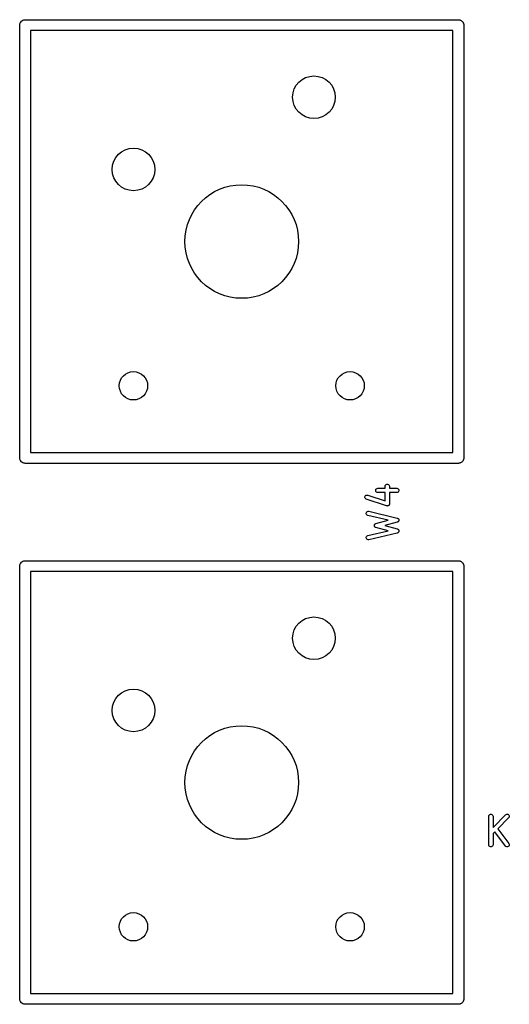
# Model space of a CAD drawing. Extents: x 85 to 363, y -189 to -115.
# Tile 1 of 38: x 85 to 102, y -189 to -154. Entities that reach past the tile are written whole.
import ezdxf

# ---------------------------------------------------------------- set-up
doc = ezdxf.new("R2010")
doc.units = 0
doc.header["$MEASUREMENT"] = 0
doc.layers.add('BLACK', color=7, linetype='CONTINUOUS')

msp = doc.modelspace()

# ---------------------------------------------------------------- linework, layer by layer
at = {"layer": 'Black'}
for p, q in [((85.061, -154.272), (85.067, -154.256)), ((85.061, -154.289), (85.061, -154.272)), ((85.067, -154.256), (85.07, -154.24)), ((85.07, -154.24), (85.078, -154.225)), ((85.078, -154.225), (85.084, -154.21)), ((85.084, -154.21), (85.094, -154.197)), ((85.094, -154.197), (85.103, -154.183)), ((85.103, -154.183), (85.116, -154.172)), ((85.116, -154.172), (85.126, -154.159)), ((85.126, -154.159), (85.141, -154.151)), ((85.141, -154.151), (85.153, -154.14)), ((85.153, -154.14), (85.169, -154.134)), ((85.169, -154.134), (85.184, -154.126)), ((85.184, -154.126), (85.2, -154.123)), ((85.2, -154.123), (85.216, -154.117)), ((85.216, -154.117), (85.232, -154.117)), ((85.232, -154.117), (85.249, -154.114)), ((85.249, -154.114), (100.489, -154.114)), ((100.489, -154.114), (100.505, -154.117)), ((100.505, -154.117), (100.522, -154.117)), ((100.522, -154.117), (100.537, -154.123)), ((100.537, -154.123), (100.554, -154.126)), ((100.554, -154.126), (100.568, -154.134)), ((100.568, -154.134), (100.584, -154.14)), ((100.584, -154.14), (100.597, -154.151)), ((100.597, -154.151), (100.611, -154.159)), ((100.611, -154.159), (100.622, -154.172)), ((100.622, -154.172), (100.635, -154.183)), ((100.635, -154.183), (100.643, -154.197)), ((100.643, -154.197), (100.654, -154.21)), ((100.654, -154.21), (100.659, -154.225)), ((100.659, -154.225), (100.668, -154.24)), ((100.668, -154.24), (100.671, -154.256)), ((100.671, -154.256), (100.676, -154.272)), ((100.676, -154.272), (100.676, -154.289)), ((85.058, -154.305), (85.061, -154.289)), ((85.058, -169.545), (85.058, -154.305)), ((85.439, -154.495), (85.439, -169.355)), ((100.298, -154.495), (85.439, -154.495)), ((100.298, -169.355), (100.298, -154.495)), ((100.676, -154.289), (100.679, -154.305)), ((100.679, -154.305), (100.679, -169.545)), ((85.439, -169.355), (100.298, -169.355)), ((85.061, -169.561), (85.058, -169.545)), ((85.061, -169.578), (85.061, -169.561)), ((85.067, -169.594), (85.061, -169.578)), ((85.07, -169.61), (85.067, -169.594)), ((85.078, -169.625), (85.07, -169.61)), ((85.084, -169.64), (85.078, -169.625)), ((85.094, -169.653), (85.084, -169.64)), ((85.103, -169.667), (85.094, -169.653)), ((85.116, -169.678), (85.103, -169.667)), ((85.126, -169.691), (85.116, -169.678)), ((85.141, -169.699), (85.126, -169.691)), ((85.153, -169.71), (85.141, -169.699)), ((85.169, -169.716), (85.153, -169.71)), ((85.184, -169.724), (85.169, -169.716)), ((85.2, -169.727), (85.184, -169.724)), ((85.216, -169.733), (85.2, -169.727)), ((85.232, -169.733), (85.216, -169.733)), ((85.249, -169.736), (85.232, -169.733)), ((100.489, -169.736), (85.249, -169.736)), ((100.505, -169.733), (100.489, -169.736)), ((100.522, -169.733), (100.505, -169.733)), ((100.537, -169.727), (100.522, -169.733)), ((100.554, -169.724), (100.537, -169.727)), ((100.568, -169.716), (100.554, -169.724)), ((100.584, -169.71), (100.568, -169.716)), ((100.597, -169.699), (100.584, -169.71)), ((100.611, -169.691), (100.597, -169.699)), ((100.622, -169.678), (100.611, -169.691)), ((100.635, -169.667), (100.622, -169.678)), ((100.643, -169.653), (100.635, -169.667)), ((100.654, -169.64), (100.643, -169.653)), ((100.659, -169.625), (100.654, -169.64)), ((100.668, -169.61), (100.659, -169.625)), ((100.671, -169.594), (100.668, -169.61)), ((100.676, -169.578), (100.671, -169.594)), ((100.679, -169.545), (100.676, -169.561)), ((100.676, -169.561), (100.676, -169.578)), ((97.913, -170.545), (97.918, -170.52)), ((97.913, -170.613), (97.913, -170.545)), ((97.918, -170.52), (97.931, -170.497)), ((97.931, -170.497), (97.951, -170.48)), ((97.951, -170.48), (97.975, -170.471)), ((97.975, -170.471), (98.001, -170.471)), ((98.001, -170.471), (98.026, -170.48)), ((98.026, -170.48), (98.046, -170.497)), ((98.046, -170.497), (98.059, -170.52)), ((98.059, -170.52), (98.063, -170.545)), ((98.063, -170.545), (98.063, -170.613)), ((97.2, -170.915), (97.208, -170.89)), ((97.201, -170.941), (97.2, -170.915)), ((97.208, -170.89), (97.224, -170.87)), ((97.224, -170.87), (97.247, -170.856)), ((97.247, -170.856), (97.272, -170.851)), ((97.272, -170.851), (97.298, -170.855)), ((97.298, -170.855), (97.913, -171.06)), ((97.581, -170.675), (97.59, -170.651)), ((97.581, -170.701), (97.581, -170.675)), ((97.59, -170.726), (97.581, -170.701)), ((97.59, -170.651), (97.607, -170.631)), ((97.607, -170.746), (97.59, -170.726)), ((97.607, -170.631), (97.629, -170.618)), ((97.629, -170.759), (97.607, -170.746)), ((97.629, -170.618), (97.655, -170.613)), ((97.655, -170.763), (97.629, -170.759)), ((97.655, -170.613), (97.913, -170.613)), ((97.913, -170.763), (97.655, -170.763)), ((97.913, -171.06), (97.913, -170.763)), ((98.063, -170.613), (98.322, -170.613)), ((98.322, -170.763), (98.063, -170.763)), ((98.063, -170.763), (98.063, -171.164)), ((98.322, -170.613), (98.347, -170.618)), ((98.347, -170.759), (98.322, -170.763)), ((98.347, -170.618), (98.37, -170.631)), ((98.37, -170.746), (98.347, -170.759)), ((98.37, -170.631), (98.387, -170.651)), ((98.387, -170.726), (98.37, -170.746)), ((98.387, -170.651), (98.396, -170.675)), ((98.396, -170.701), (98.387, -170.726)), ((98.396, -170.675), (98.396, -170.701)), ((97.21, -170.965), (97.201, -170.941)), ((97.228, -170.985), (97.21, -170.965)), ((97.25, -170.997), (97.228, -170.985)), ((97.965, -171.235), (97.25, -170.997)), ((97.97, -171.236), (97.965, -171.235)), ((97.975, -171.238), (97.97, -171.236)), ((97.983, -171.238), (97.975, -171.238)), ((97.99, -171.239), (97.983, -171.238)), ((97.996, -171.238), (97.99, -171.239)), ((98.001, -171.238), (97.996, -171.238)), ((98.009, -171.236), (98.001, -171.238)), ((98.016, -171.234), (98.009, -171.236)), ((98.021, -171.231), (98.016, -171.234)), ((98.026, -171.229), (98.021, -171.231)), ((98.032, -171.224), (98.026, -171.229)), ((98.038, -171.22), (98.032, -171.224)), ((98.042, -171.216), (98.038, -171.22)), ((98.046, -171.212), (98.042, -171.216)), ((98.05, -171.206), (98.046, -171.212)), ((98.054, -171.2), (98.05, -171.206)), ((98.056, -171.195), (98.054, -171.2)), ((98.059, -171.19), (98.056, -171.195)), ((98.06, -171.182), (98.059, -171.19)), ((98.063, -171.175), (98.06, -171.182)), ((98.063, -171.164), (98.062, -171.17)), ((98.062, -171.17), (98.063, -171.175)), ((97.247, -171.493), (97.253, -171.468)), ((97.25, -171.519), (97.247, -171.493)), ((97.261, -171.542), (97.25, -171.519)), ((97.253, -171.468), (97.267, -171.446)), ((97.281, -171.56), (97.261, -171.542)), ((97.267, -171.446), (97.288, -171.431)), ((97.304, -171.571), (97.281, -171.56)), ((97.288, -171.431), (97.313, -171.423)), ((98.015, -171.74), (97.304, -171.571)), ((97.313, -171.423), (97.339, -171.425)), ((97.339, -171.425), (98.339, -171.663)), ((97.533, -171.92), (97.534, -171.913)), ((97.533, -171.926), (97.533, -171.92)), ((97.533, -171.933), (97.533, -171.926)), ((97.534, -171.939), (97.533, -171.933)), ((97.534, -171.913), (97.535, -171.907)), ((97.535, -171.946), (97.534, -171.939)), ((97.535, -171.907), (97.538, -171.901)), ((97.538, -171.952), (97.535, -171.946)), ((97.538, -171.901), (97.54, -171.895)), ((97.54, -171.958), (97.538, -171.952)), ((97.54, -171.895), (97.543, -171.889)), ((97.543, -171.963), (97.54, -171.958)), ((97.543, -171.889), (97.546, -171.883)), ((97.546, -171.969), (97.543, -171.963)), ((97.546, -171.883), (97.551, -171.879)), ((97.551, -171.879), (97.554, -171.873)), ((97.554, -171.873), (97.56, -171.869)), ((97.56, -171.869), (97.564, -171.865)), ((97.564, -171.865), (97.57, -171.862)), ((97.57, -171.862), (97.576, -171.858)), ((97.576, -171.858), (97.582, -171.857)), ((97.582, -171.857), (97.588, -171.854)), ((97.588, -171.854), (98.015, -171.74)), ((98.341, -171.808), (97.899, -171.926)), ((97.899, -171.926), (98.341, -172.044)), ((98.339, -171.663), (98.346, -171.666)), ((98.348, -171.805), (98.341, -171.808)), ((98.346, -171.666), (98.353, -171.668)), ((98.355, -171.803), (98.348, -171.805)), ((98.353, -171.668), (98.358, -171.671)), ((98.36, -171.8), (98.355, -171.803)), ((98.358, -171.671), (98.363, -171.673)), ((98.365, -171.797), (98.36, -171.8)), ((98.363, -171.673), (98.369, -171.678)), ((98.37, -171.792), (98.365, -171.797)), ((98.369, -171.678), (98.375, -171.683)), ((98.376, -171.787), (98.37, -171.792)), ((98.375, -171.683), (98.378, -171.687)), ((98.379, -171.783), (98.376, -171.787)), ((98.378, -171.687), (98.382, -171.691)), ((98.383, -171.779), (98.379, -171.783)), ((98.382, -171.691), (98.385, -171.698)), ((98.386, -171.772), (98.383, -171.779)), ((98.385, -171.698), (98.39, -171.704)), ((98.391, -171.765), (98.386, -171.772)), ((98.39, -171.704), (98.391, -171.709)), ((98.391, -171.709), (98.394, -171.714)), ((98.392, -171.76), (98.391, -171.765)), ((98.394, -171.755), (98.392, -171.76)), ((98.394, -171.714), (98.394, -171.722)), ((98.394, -171.722), (98.397, -171.729)), ((98.395, -171.748), (98.394, -171.755)), ((98.397, -171.74), (98.395, -171.748)), ((98.397, -171.729), (98.396, -171.735)), ((98.396, -171.735), (98.397, -171.74)), ((97.25, -172.333), (97.261, -172.31)), ((97.261, -172.31), (97.281, -172.292)), ((97.281, -172.292), (97.304, -172.282)), ((97.304, -172.282), (98.015, -172.113)), ((98.339, -172.19), (97.339, -172.428)), ((97.551, -171.974), (97.546, -171.969)), ((97.554, -171.979), (97.551, -171.974)), ((97.56, -171.983), (97.554, -171.979)), ((97.564, -171.988), (97.56, -171.983)), ((97.57, -171.99), (97.564, -171.988)), ((97.576, -171.994), (97.57, -171.99)), ((97.582, -171.996), (97.576, -171.994)), ((97.588, -171.999), (97.582, -171.996)), ((98.015, -172.113), (97.588, -171.999)), ((98.346, -172.187), (98.339, -172.19)), ((98.341, -172.044), (98.348, -172.047)), ((98.353, -172.185), (98.346, -172.187)), ((98.348, -172.047), (98.355, -172.05)), ((98.358, -172.181), (98.353, -172.185)), ((98.355, -172.05), (98.36, -172.053)), ((98.363, -172.179), (98.358, -172.181)), ((98.36, -172.053), (98.365, -172.055)), ((98.369, -172.174), (98.363, -172.179)), ((98.365, -172.055), (98.37, -172.061)), ((98.375, -172.17), (98.369, -172.174)), ((98.37, -172.061), (98.376, -172.065)), ((98.378, -172.165), (98.375, -172.17)), ((98.376, -172.065), (98.379, -172.07)), ((98.382, -172.161), (98.378, -172.165)), ((98.379, -172.07), (98.383, -172.074)), ((98.385, -172.155), (98.382, -172.161)), ((98.383, -172.074), (98.386, -172.08)), ((98.39, -172.148), (98.385, -172.155)), ((98.386, -172.08), (98.391, -172.087)), ((98.391, -172.143), (98.39, -172.148)), ((98.391, -172.087), (98.392, -172.092)), ((98.394, -172.138), (98.391, -172.143)), ((98.392, -172.092), (98.394, -172.097)), ((98.394, -172.097), (98.395, -172.105)), ((98.397, -172.123), (98.394, -172.131)), ((98.394, -172.131), (98.394, -172.138)), ((98.395, -172.105), (98.397, -172.112)), ((98.397, -172.112), (98.396, -172.118)), ((98.396, -172.118), (98.397, -172.123)), ((97.247, -172.359), (97.25, -172.333)), ((97.253, -172.385), (97.247, -172.359)), ((97.267, -172.406), (97.253, -172.385)), ((97.288, -172.422), (97.267, -172.406)), ((97.313, -172.429), (97.288, -172.422)), ((97.339, -172.428), (97.313, -172.429)), ((85.058, -173.355), (85.061, -173.339)), ((85.061, -173.322), (85.067, -173.306)), ((85.061, -173.339), (85.061, -173.322)), ((85.067, -173.306), (85.07, -173.29)), ((85.07, -173.29), (85.078, -173.275)), ((85.078, -173.275), (85.084, -173.26)), ((85.084, -173.26), (85.094, -173.247)), ((85.094, -173.247), (85.103, -173.233)), ((85.103, -173.233), (85.116, -173.222)), ((85.116, -173.222), (85.126, -173.209)), ((85.126, -173.209), (85.141, -173.201)), ((85.141, -173.201), (85.153, -173.19)), ((85.153, -173.19), (85.169, -173.184)), ((85.169, -173.184), (85.184, -173.176)), ((85.184, -173.176), (85.2, -173.173)), ((85.2, -173.173), (85.216, -173.167)), ((85.216, -173.167), (85.232, -173.167)), ((85.232, -173.167), (85.249, -173.165)), ((85.249, -173.165), (100.489, -173.165)), ((100.489, -173.165), (100.505, -173.167)), ((100.505, -173.167), (100.522, -173.167)), ((100.522, -173.167), (100.537, -173.173)), ((100.537, -173.173), (100.554, -173.176)), ((100.554, -173.176), (100.568, -173.184)), ((100.568, -173.184), (100.584, -173.19)), ((100.584, -173.19), (100.597, -173.201)), ((100.597, -173.201), (100.611, -173.209)), ((100.611, -173.209), (100.622, -173.222)), ((100.622, -173.222), (100.635, -173.233)), ((100.635, -173.233), (100.643, -173.247)), ((100.643, -173.247), (100.654, -173.26)), ((100.654, -173.26), (100.659, -173.275)), ((100.659, -173.275), (100.668, -173.29)), ((100.668, -173.29), (100.671, -173.306)), ((100.671, -173.306), (100.676, -173.322)), ((100.676, -173.322), (100.676, -173.339)), ((100.676, -173.339), (100.679, -173.355)), ((85.058, -188.595), (85.058, -173.355)), ((85.439, -173.546), (85.439, -188.404)), ((100.298, -173.546), (85.439, -173.546)), ((100.298, -188.404), (100.298, -173.546)), ((100.679, -173.355), (100.679, -188.595)), ((101.557, -182.167), (101.562, -182.142)), ((101.557, -183.167), (101.557, -182.167)), ((101.562, -182.142), (101.575, -182.119)), ((101.575, -182.119), (101.595, -182.102)), ((101.595, -182.102), (101.619, -182.094)), ((101.619, -182.094), (101.645, -182.094)), ((101.645, -182.094), (101.67, -182.102)), ((101.67, -182.102), (101.69, -182.119)), ((101.69, -182.119), (101.703, -182.142)), ((101.703, -182.142), (101.707, -182.167)), ((101.707, -182.558), (102.151, -182.114)), ((101.707, -182.167), (101.707, -182.558)), ((102.257, -182.22), (101.874, -182.603)), ((102.151, -182.114), (102.172, -182.099)), ((102.172, -182.099), (102.197, -182.093)), ((102.197, -182.093), (102.223, -182.095)), ((102.223, -182.095), (102.247, -182.106)), ((102.247, -182.106), (102.265, -182.124)), ((102.272, -182.199), (102.257, -182.22)), ((102.265, -182.124), (102.276, -182.148)), ((102.279, -182.174), (102.272, -182.199)), ((102.276, -182.148), (102.279, -182.174)), ((101.767, -182.71), (101.707, -182.77)), ((102.144, -183.212), (101.767, -182.71)), ((101.874, -182.603), (102.264, -183.122)), ((101.707, -182.77), (101.707, -183.167)), ((101.562, -183.193), (101.557, -183.167)), ((101.575, -183.216), (101.562, -183.193)), ((101.595, -183.232), (101.575, -183.216)), ((101.619, -183.241), (101.595, -183.232)), ((101.645, -183.241), (101.619, -183.241)), ((101.67, -183.232), (101.645, -183.241)), ((101.69, -183.216), (101.67, -183.232)), ((101.703, -183.193), (101.69, -183.216)), ((101.707, -183.167), (101.703, -183.193)), ((102.163, -183.23), (102.144, -183.212)), ((102.187, -183.24), (102.163, -183.23)), ((102.213, -183.242), (102.187, -183.24)), ((102.238, -183.234), (102.213, -183.242)), ((102.259, -183.219), (102.238, -183.234)), ((102.273, -183.197), (102.259, -183.219)), ((102.264, -183.122), (102.276, -183.146)), ((102.279, -183.171), (102.273, -183.197)), ((102.276, -183.146), (102.279, -183.171)), ((85.061, -188.611), (85.058, -188.595)), ((85.439, -188.404), (100.298, -188.404)), ((100.679, -188.595), (100.676, -188.611)), ((85.061, -188.628), (85.061, -188.611)), ((85.067, -188.644), (85.061, -188.628)), ((85.07, -188.66), (85.067, -188.644)), ((85.078, -188.675), (85.07, -188.66)), ((85.084, -188.69), (85.078, -188.675)), ((85.094, -188.703), (85.084, -188.69)), ((85.103, -188.717), (85.094, -188.703)), ((85.116, -188.728), (85.103, -188.717)), ((85.126, -188.741), (85.116, -188.728)), ((85.141, -188.749), (85.126, -188.741)), ((85.153, -188.76), (85.141, -188.749)), ((85.169, -188.766), (85.153, -188.76)), ((85.184, -188.774), (85.169, -188.766)), ((85.2, -188.777), (85.184, -188.774)), ((85.216, -188.783), (85.2, -188.777)), ((85.232, -188.783), (85.216, -188.783)), ((85.249, -188.785), (85.232, -188.783)), ((100.489, -188.785), (85.249, -188.785)), ((100.505, -188.783), (100.489, -188.785)), ((100.522, -188.783), (100.505, -188.783)), ((100.537, -188.777), (100.522, -188.783)), ((100.554, -188.774), (100.537, -188.777)), ((100.568, -188.766), (100.554, -188.774)), ((100.584, -188.76), (100.568, -188.766)), ((100.597, -188.749), (100.584, -188.76)), ((100.611, -188.741), (100.597, -188.749)), ((100.622, -188.728), (100.611, -188.741)), ((100.635, -188.717), (100.622, -188.728)), ((100.643, -188.703), (100.635, -188.717)), ((100.654, -188.69), (100.643, -188.703)), ((100.659, -188.675), (100.654, -188.69)), ((100.668, -188.66), (100.659, -188.675)), ((100.671, -188.644), (100.668, -188.66)), ((100.676, -188.628), (100.671, -188.644)), ((100.676, -188.611), (100.676, -188.628))]:
    msp.add_line(p, q, dxfattribs=at)
for centre, radius in [((95.409, -156.845), 0.751), ((89.059, -159.385), 0.751), ((92.869, -161.925), 2), ((89.059, -167.005), 0.5), ((96.679, -167.005), 0.5), ((95.409, -175.895), 0.751), ((89.059, -178.435), 0.751), ((92.869, -180.975), 2), ((89.059, -186.055), 0.5), ((96.679, -186.055), 0.5)]:
    msp.add_circle(centre, radius, dxfattribs=at)

doc.saveas('drawing.dxf')
